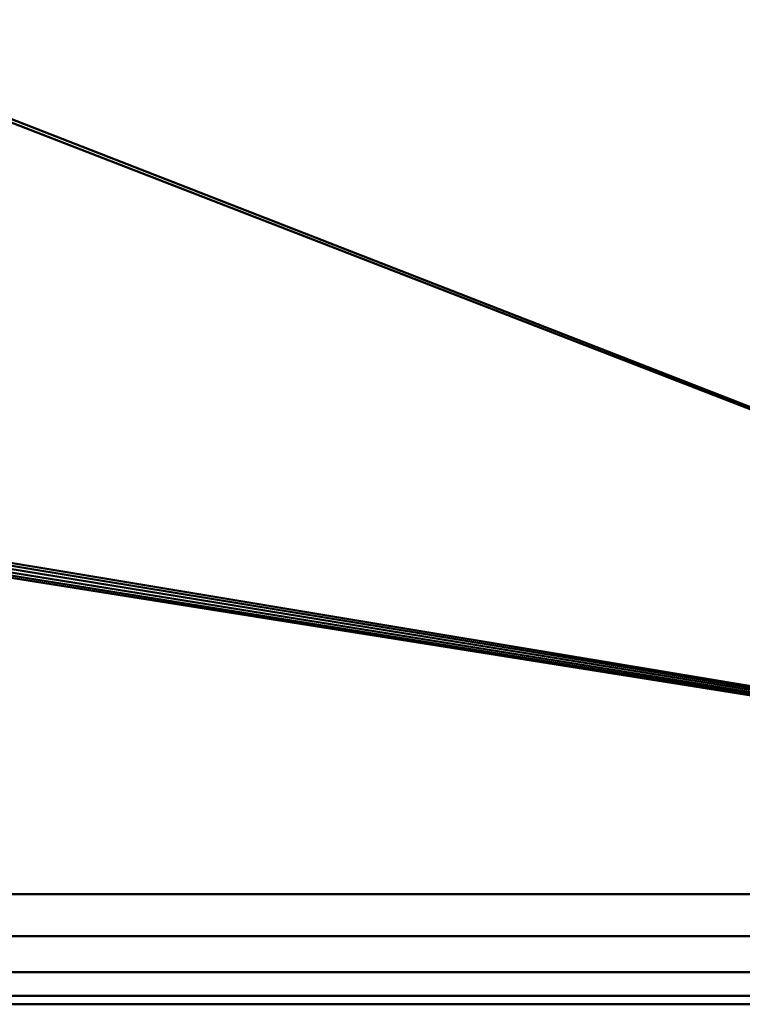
# Model space of a CAD drawing. Header units: millimetres. Extents: x -363 to 363, y -103 to 103.
# Tile 19 of 21: x 166 to 231, y -65 to 24. Entities that reach past the tile are written whole.
import ezdxf

# ---------------------------------------------------------------- set-up
doc = ezdxf.new("R2010")
doc.units = ezdxf.units.MM
doc.layers.add('1', color=7, linetype='CONTINUOUS', true_color=0xffffff)

msp = doc.modelspace()

# ---------------------------------------------------------------- linework, layer by layer
at = {"layer": '1', "color": 30, "linetype": 'Continuous', "lineweight": 50}
for p, q in [((345.5, -55, -9.85), (97.5, -55, -9.85)), ((345.5, -55, 35.15), (97.5, -55, 35.15)), ((97.5, -65, 0.15), (345.5, -65, 0.15)), ((345.5, -65, 25.15), (97.5, -65, 25.15))]:
    msp.add_line(p, q, dxfattribs=at)
at = {"layer": '1', "color": 253, "linetype": 'Continuous', "lineweight": 50}
for points in [[(97.5, 55, -9.85), (345.5, 55, -9.85), (345.5, -55, -9.85), (97.5, -55, -9.85)], [(145.981, 23.476, 33.514), (345.5, 55, 35.15), (97.5, 55, 35.15)], [(345.5, 55, 35.15), (145.981, 23.476, 33.514), (146.316, 23.493, 33.515)], [(345.5, 55, 35.15), (146.316, 23.493, 33.515), (146.638, 23.399, 33.512)], [(345.5, 55, 35.15), (146.638, 23.399, 33.512), (146.911, 23.203, 33.506)], [(146.911, 23.203, 33.506), (147.104, 22.928, 33.497), (345.5, 55, 35.15)], [(147.104, 22.928, 33.497), (147.194, 22.605, 33.487), (345.5, 55, 35.15)], [(345.5, 55, 35.15), (147.194, 22.605, 33.487), (147.173, 22.27, 33.478)], [(147.173, 22.27, 33.478), (345.5, -55, 35.15), (345.5, 55, 35.15)], [(147.173, 22.27, 33.478), (147.042, 21.961, 33.468), (345.5, -55, 35.15)], [(147.042, -21.961, 33.468), (345.5, -55, 35.15), (147.042, 21.961, 33.468)], [(345.5, -55, 35.15), (147.042, -21.961, 33.468), (147.173, -22.27, 33.478)], [(345.5, -55, 35.15), (147.173, -22.27, 33.478), (147.194, -22.605, 33.487)], [(345.5, -55, 35.15), (146.911, -23.203, 33.506), (146.638, -23.399, 33.512)], [(147.104, -22.928, 33.497), (146.911, -23.203, 33.506), (345.5, -55, 35.15)], [(345.5, -55, 35.15), (147.194, -22.605, 33.487), (147.104, -22.928, 33.497)], [(146.638, -23.399, 33.512), (97.5, -55, 35.15), (345.5, -55, 35.15)], [(362.5, -58.827, -9.089), (20, -58.827, -9.089), (97.5, -55, -9.85), (345.5, -55, -9.85)], [(20, -58.827, 34.389), (362.5, -58.827, 34.389), (345.5, -55, 35.15), (97.5, -55, 35.15)], [(20, -58.827, -9.089), (362.5, -58.827, -9.089), (362.5, -62.071, -6.921), (20, -62.071, -6.921)], [(20, -62.071, 32.221), (362.5, -62.071, 32.221), (362.5, -58.827, 34.389), (20, -58.827, 34.389)], [(20, -62.071, -6.921), (362.5, -62.071, -6.921), (362.5, -64.239, -3.677), (20, -64.239, -3.677)], [(20, -64.239, 28.977), (362.5, -64.239, 28.977), (362.5, -62.071, 32.221), (20, -62.071, 32.221)], [(345.5, -65, 0.15), (97.5, -65, 0.15), (20, -64.239, -3.677), (362.5, -64.239, -3.677)], [(97.5, -65, 25.15), (345.5, -65, 25.15), (362.5, -64.239, 28.977), (20, -64.239, 28.977)], [(345.5, -65, 25.15), (97.5, -65, 25.15), (97.5, -65, 0.15), (345.5, -65, 0.15)]]:
    msp.add_3dface(points, dxfattribs=at)

doc.saveas('drawing.dxf')
